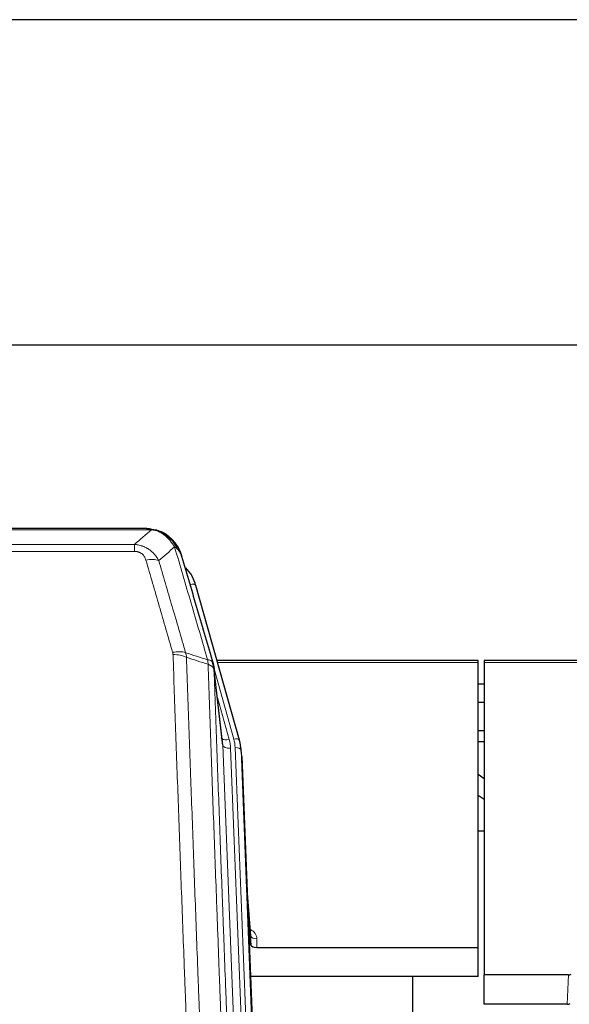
# Model space of a CAD drawing. Header units: inches. Extents: x 0 to 29700, y -16 to 21000.
# Tile 46 of 256: x 4045 to 4325, y 10757 to 11260. Entities that reach past the tile are written whole.
import ezdxf

# ---------------------------------------------------------------- set-up
doc = ezdxf.new("R2010")
doc.units = ezdxf.units.IN
doc.layers.add('1', color=7, linetype='Continuous', true_color=0xffffff)

msp = doc.modelspace()

# ---------------------------------------------------------------- linework, layer by layer
at = {"layer": '1', "color": 2, "linetype": 'Continuous', "lineweight": 25}
for p, q in [((7092.741, 11259.722), (3518.061, 11259.722)), ((7092.741, 11259.722), (3518.061, 11259.722)), ((4334.401, 11093.718), (2959.401, 11093.718)), ((4109.962, 11000.091), (3891.841, 11000.091)), ((4116.904, 10998.615), (4117.004, 10998.587)), ((4157.129, 10892.113), (4134.955, 10971)), ((4278.901, 10932.829), (4145.683, 10932.829)), ((4278.901, 10931.799), (4278.901, 10932.829)), ((4281.901, 10932.829), (4281.901, 10931.799)), ((4416.121, 10932.829), (4281.901, 10932.829)), ((4148.508, 10890.793), (4144.093, 10929.312)), ((4278.901, 10786.33), (4278.901, 10931.799)), ((4281.901, 10931.799), (4281.901, 10772.318)), ((4281.894, 10920.755), (4278.886, 10920.755)), ((4281.894, 10911.338), (4278.886, 10911.338)), ((4157.148, 10892.017), (4157.129, 10892.113)), ((4281.883, 10896.839), (4278.894, 10896.839)), ((4158.184, 10885.392), (4157.81, 10888.651)), ((4281.886, 10891.303), (4278.893, 10891.303)), ((4158.305, 10883.808), (4170.873, 10564.595)), ((4278.901, 10874.686), (4281.901, 10872.565)), ((4278.901, 10864.08), (4281.901, 10861.958)), ((4281.947, 10845.595), (4278.931, 10845.595)), ((4281.947, 10845.595), (4278.931, 10845.595)), ((4163.004, 10792.337), (4160.796, 10820.536)), ((4161.177, 10810.862), (4163, 10787.58)), ((4163, 10787.58), (4163.011, 10792.157)), ((4165.999, 10786.33), (4278.901, 10786.33)), ((4278.901, 10771.52), (4278.901, 10786.33)), ((4278.901, 10771.52), (4162.727, 10771.52)), ((4245.561, 10546.136), (4245.561, 10771.518)), ((4281.901, 10757.328), (4281.901, 10772.318)), ((4324.859, 10772.318), (4281.901, 10772.318)), ((4324.288, 10757.328), (4281.901, 10757.328))]:
    msp.add_line(p, q, dxfattribs=at)
at = {"layer": '1', "color": 110, "linetype": 'Continuous', "lineweight": 13}
for p, q in [((4112.304, 10999.429), (3889.499, 10999.429)), ((4117.004, 10998.587), (4117.072, 10998.43)), ((3898.23, 10991.961), (4103.573, 10991.961)), ((4103.573, 10988.427), (3898.23, 10988.427)), ((4103.573, 10991.961), (4103.573, 10988.427)), ((4136.792, 10954.762), (4132.067, 10971.573)), ((4154.241, 10892.687), (4144.168, 10928.521)), ((4148.599, 10889.62), (4144.222, 10927.801)), ((4278.901, 10931.799), (4145.97, 10931.799)), ((4415.834, 10931.799), (4281.901, 10931.799)), ((4145.867, 10913.832), (4151.893, 10892.394)), ((4161.665, 10557.726), (4148.599, 10889.62)), ((4165.511, 10559.813), (4152.591, 10887.993)), ((4167.716, 10563.709), (4154.938, 10888.286)), ((4158.305, 10883.808), (4157.932, 10887.066)), ((4157.932, 10887.066), (4170.627, 10564.602)), ((4163.011, 10792.157), (4160.804, 10820.344)), ((4166.009, 10790.746), (4165.999, 10786.33)), ((4324.288, 10757.328), (4324.859, 10772.318))]:
    msp.add_line(p, q, dxfattribs=at)
for centre, major_axis, ratio, start_param, end_param in [((4109.42, 10978.206), (9.598, 2.808), 0.562843, 0.6646512, 1.4076092), ((4132.067, 10970.188), (-2.888, -0.812), 0.4480327, 3.1416079, 4.5871119), ((4123.081, 10931.323), (9.604, 2.788), 0.5442898, 0.6684637, 1.414101), ((4123.268, 10930.15), (9.994, 0.345), 0.559112, 0.7940626, 1.551472), ((4151.893, 10894.241), (-3.851, -1.082), 0.4480327, 0.2500116, 1.4455193), ((4128.573, 10887.243), (-24.033, -0.038), 0.8858289, 3.1750594, 3.3842109), ((4154.241, 10891.302), (-2.888, -0.812), 0.4480327, 3.1416079, 4.5871119), ((4130.92, 10887.536), (-24.033, -0.038), 0.8858289, 3.1750594, 3.3842109), ((4152.591, 10889.84), (-3.997, -0.157), 0.4614673, 0.0341943, 1.5526308), ((4154.938, 10886.901), (-2.998, -0.118), 0.4614673, 3.175787, 4.6942235), ((4160.005, 10790.746), (-6.003, -0.046), 0.8757409, 3.1327535, 4.2284576), ((4166.009, 10792.2), (3, -0.007), 0.4848086, 3.1763596, 4.7135294)]:
    msp.add_ellipse(centre, major_axis=major_axis, ratio=ratio, start_param=start_param, end_param=end_param, dxfattribs=at)
at = {"layer": '1', "color": 2, "linetype": 'Continuous', "lineweight": 25}
for centre, major_axis, ratio, start_param, end_param in [((4108.76, 10964.986), (-27.014, -0.465), 0.8900028, 3.3708663, 3.802405), ((4128.573, 10889.09), (20.035, -0.399), 0.8846078, 0.0524005, 0.2615519), ((4130.92, 10886.15), (-27.027, -0.37), 0.8864308, 3.1643527, 3.3735041), ((4165.998, 10787.624), (3, 0), 0.4313147, 3.1753737, 4.7125436), ((4324.856, 10774.947), (3, -0.011), 0.8761328, 4.7166989, 5.239903), ((4324.287, 10759.991), (3, -0.007), 0.8874311, 4.7150805, 5.2382846)]:
    msp.add_ellipse(centre, major_axis=major_axis, ratio=ratio, start_param=start_param, end_param=end_param, dxfattribs=at)
at = {"layer": '1', "color": 110, "linetype": 'Continuous', "lineweight": 13}
for points in [[(4103.573, 10991.961), (4106.5, 10994.447), (4109.411, 10996.937), (4112.304, 10999.429)], [(4124.067, 10990.71), (4121.393, 10988.387), (4118.704, 10986.066), (4116, 10983.747)], [(4129.677, 10936.75), (4133.426, 10935.531), (4137.173, 10934.315), (4140.921, 10933.1)], [(4129.677, 10936.75), (4129.79, 10936.366), (4129.978, 10935.587), (4130.095, 10934.785), (4130.136, 10934.378)], [(4141.133, 10930.809), (4137.468, 10931.997), (4133.802, 10933.186), (4130.136, 10934.378)]]:
    msp.add_open_spline(points, degree=3, dxfattribs=at)
at = {"layer": '1', "color": 2, "linetype": 'Continuous', "lineweight": 25}
for points, degree in [([(4109.762, 11000.089), (4110.379, 11000.093), (4111.002, 11000.063), (4111.628, 10999.998)], 3), ([(4120.515, 10996.533), (4118.868, 10997.754), (4117.002, 10998.588)], 2), ([(4144.099, 10929.231), (4143.349, 10932.062)], 1)]:
    msp.add_open_spline(points, degree=degree, dxfattribs=at)
for points, knots in [([(4109.762, 11000.089), (4109.836, 11000.091), (4109.91, 11000.091), (4110.206, 11000.091), (4110.428, 11000.082), (4110.855, 11000.047), (4111.06, 11000.021), (4111.313, 10999.975), (4111.374, 10999.962), (4111.433, 10999.949)], [0, 0, 0, 0, 0.125, 0.125, 0.5, 0.5, 0.875, 0.875, 1, 1, 1, 1]), ([(4111.433, 10999.949), (4112.844, 10999.86), (4114.28, 10999.554), (4116.151, 10998.852), (4116.615, 10998.653), (4117.072, 10998.43)], [0, 0, 0, 0, 0.75, 0.75, 1, 1, 1, 1]), ([(4114.906, 10999.345), (4114.985, 10999.321), (4115.065, 10999.296), (4115.738, 10999.084), (4116.326, 10998.865), (4116.904, 10998.615)], [0, 0, 0, 0, 0.1180686, 0.1180686, 1, 1, 1, 1]), ([(4117.072, 10998.43), (4117.301, 10998.318), (4117.528, 10998.201), (4118.43, 10997.708), (4119.089, 10997.286), (4120.359, 10996.348), (4120.969, 10995.832), (4121.741, 10995.089), (4121.93, 10994.899), (4122.116, 10994.704)], [0, 0, 0, 0, 0.125, 0.125, 0.5, 0.5, 0.875, 0.875, 1, 1, 1, 1]), ([(4120.591, 10996.477), (4121.237, 10995.995), (4121.852, 10995.469), (4122.66, 10994.683), (4122.884, 10994.454), (4123.101, 10994.219)], [0, 0, 0, 0, 0.7159091, 0.7159091, 1, 1, 1, 1]), ([(4123.531, 10993.652), (4123.51, 10993.696), (4123.487, 10993.741), (4123.408, 10993.875), (4123.345, 10993.966), (4123.219, 10994.11), (4123.163, 10994.166), (4123.101, 10994.219)], [0, 0, 0, 0, 0.2280377, 0.2280377, 0.6912151, 0.6912151, 1, 1, 1, 1]), ([(4123.101, 10994.219), (4123.536, 10993.75), (4123.946, 10993.259), (4125.476, 10991.223), (4126.372, 10989.535), (4126.984, 10987.795)], [0, 0, 0, 0, 0.25, 0.25, 1, 1, 1, 1]), ([(4123.592, 10993.517), (4123.603, 10993.504), (4123.626, 10993.478), (4123.661, 10993.438), (4123.697, 10993.397), (4123.733, 10993.356), (4123.769, 10993.314), (4123.805, 10993.271), (4123.842, 10993.228), (4123.88, 10993.184), (4123.917, 10993.139), (4123.955, 10993.093), (4123.994, 10993.047), (4124.033, 10993), (4124.072, 10992.952), (4124.111, 10992.903), (4124.151, 10992.854), (4124.191, 10992.804), (4124.232, 10992.753), (4124.272, 10992.701), (4124.313, 10992.649), (4124.355, 10992.596), (4124.396, 10992.542), (4124.438, 10992.487), (4124.48, 10992.432), (4124.523, 10992.376), (4124.565, 10992.319), (4124.608, 10992.261), (4124.652, 10992.202), (4124.695, 10992.143), (4124.739, 10992.083), (4124.782, 10992.022), (4124.827, 10991.96), (4124.871, 10991.897), (4124.915, 10991.834), (4124.96, 10991.769), (4125.005, 10991.704), (4125.05, 10991.638), (4125.095, 10991.571), (4125.14, 10991.504), (4125.186, 10991.435), (4125.231, 10991.366), (4125.277, 10991.296), (4125.322, 10991.225), (4125.368, 10991.153), (4125.414, 10991.08), (4125.46, 10991.006), (4125.506, 10990.932), (4125.552, 10990.856), (4125.599, 10990.78), (4125.645, 10990.703), (4125.691, 10990.625), (4125.737, 10990.546), (4125.784, 10990.466), (4125.83, 10990.385), (4125.876, 10990.304), (4125.922, 10990.221), (4125.968, 10990.138), (4126.014, 10990.053), (4126.06, 10989.968), (4126.106, 10989.882), (4126.152, 10989.794), (4126.198, 10989.706), (4126.243, 10989.617), (4126.289, 10989.527), (4126.334, 10989.436), (4126.379, 10989.344), (4126.424, 10989.252), (4126.469, 10989.158), (4126.514, 10989.063), (4126.558, 10988.968), (4126.602, 10988.871), (4126.646, 10988.773), (4126.69, 10988.675), (4126.733, 10988.575), (4126.776, 10988.475), (4126.819, 10988.374), (4126.862, 10988.271), (4126.904, 10988.168), (4126.946, 10988.064), (4126.987, 10987.958), (4127.028, 10987.852), (4127.069, 10987.745), (4127.109, 10987.637), (4127.149, 10987.528), (4127.189, 10987.418), (4127.228, 10987.307), (4127.266, 10987.194), (4127.305, 10987.081), (4127.342, 10986.967), (4127.379, 10986.852), (4127.416, 10986.736), (4127.452, 10986.62), (4127.487, 10986.502), (4127.522, 10986.383), (4127.557, 10986.263), (4127.59, 10986.142), (4127.612, 10986.061), (4127.623, 10986.021)], [0, 0, 0, 0, 0.0060657, 0.012223, 0.0184718, 0.0248123, 0.0312443, 0.0377679, 0.0443831, 0.0510899, 0.0578883, 0.0647782, 0.0717598, 0.0788329, 0.0859977, 0.093254, 0.1006019, 0.1080414, 0.1155725, 0.1231952, 0.1309095, 0.1387154, 0.1466129, 0.1546019, 0.1626826, 0.1708549, 0.1791188, 0.1874742, 0.1959213, 0.20446, 0.2130903, 0.2218121, 0.2306256, 0.2395307, 0.2485274, 0.2576156, 0.2667955, 0.276067, 0.2854301, 0.2948848, 0.3044311, 0.314069, 0.3237985, 0.3336196, 0.3435324, 0.3535367, 0.3636326, 0.3738202, 0.3840993, 0.3944701, 0.4049324, 0.4154864, 0.426132, 0.4368691, 0.4476979, 0.4586183, 0.4696303, 0.480734, 0.4919292, 0.503216, 0.5145945, 0.5260645, 0.5376262, 0.5492795, 0.5610244, 0.5728609, 0.584789, 0.5968087, 0.60892, 0.621123, 0.6334175, 0.6458037, 0.6582815, 0.6708509, 0.6835119, 0.6962645, 0.7091087, 0.7220445, 0.735072, 0.748191, 0.7614017, 0.774704, 0.7880979, 0.8015834, 0.8151605, 0.8288293, 0.8425896, 0.8564416, 0.8703852, 0.8844204, 0.8985472, 0.9127656, 0.9270756, 0.9414773, 0.9559705, 0.9705554, 0.9852319, 1, 1, 1, 1]), ([(4127.623, 10986.021), (4127.566, 10986.331), (4127.484, 10986.635), (4127.27, 10987.228), (4127.139, 10987.516), (4126.984, 10987.795)], [0, 0, 0, 0, 0.5, 0.5, 1, 1, 1, 1]), ([(4127.623, 10986.021), (4128.954, 10981.498), (4130.286, 10976.965), (4132.954, 10967.879), (4134.29, 10963.325), (4138.3, 10949.632), (4140.98, 10940.462), (4143.666, 10931.251)], [0, 0, 0, 0, 0.25, 0.25, 0.5, 0.5, 1, 1, 1, 1]), ([(4143.666, 10931.251), (4143.671, 10931.234), (4143.681, 10931.2), (4143.696, 10931.147), (4143.711, 10931.094), (4143.727, 10931.039), (4143.742, 10930.983), (4143.757, 10930.927), (4143.773, 10930.869), (4143.788, 10930.81), (4143.803, 10930.749), (4143.819, 10930.688), (4143.834, 10930.626), (4143.85, 10930.562), (4143.865, 10930.497), (4143.88, 10930.431), (4143.895, 10930.364), (4143.91, 10930.296), (4143.925, 10930.227), (4143.94, 10930.156), (4143.954, 10930.085), (4143.969, 10930.012), (4143.983, 10929.938), (4143.997, 10929.863), (4144.011, 10929.787), (4144.025, 10929.709), (4144.038, 10929.631), (4144.059, 10929.504), (4144.085, 10929.335), (4144.113, 10929.128), (4144.137, 10928.936), (4144.156, 10928.759), (4144.172, 10928.596), (4144.185, 10928.449), (4144.195, 10928.317), (4144.202, 10928.2), (4144.209, 10928.098), (4144.213, 10928.011), (4144.217, 10927.939), (4144.219, 10927.883), (4144.221, 10927.842), (4144.222, 10927.816), (4144.222, 10927.804), (4144.222, 10927.801)], [0, 0, 0, 0, 0.0155037, 0.0313049, 0.0474035, 0.0637997, 0.0804935, 0.097485, 0.1147743, 0.1323613, 0.1502462, 0.1684289, 0.1869096, 0.2056883, 0.224765, 0.2441397, 0.2638126, 0.2837835, 0.3040527, 0.32462, 0.3454856, 0.3666494, 0.3881116, 0.409872, 0.4319308, 0.454288, 0.4769435, 0.4998975, 0.5635611, 0.6228928, 0.6778927, 0.7285606, 0.7748966, 0.8169007, 0.8545729, 0.8879131, 0.9169214, 0.9415977, 0.9619421, 0.9779545, 0.989635, 0.9969835, 1, 1, 1, 1])]:
    msp.add_open_spline(points, degree=3, knots=knots, dxfattribs=at)
at = {"layer": '1', "color": 110, "linetype": 'Continuous', "lineweight": 13}
for points, knots in [([(4111.433, 10999.949), (4111.552, 10999.922), (4111.662, 10999.891), (4111.91, 10999.804), (4112.035, 10999.743), (4112.222, 10999.601), (4112.283, 10999.52), (4112.304, 10999.429)], [0, 0, 0, 0, 0.25, 0.25, 0.625, 0.625, 1, 1, 1, 1]), ([(4112.304, 10999.429), (4113.524, 10999.327), (4114.7, 10999.033), (4116.194, 10998.406), (4116.562, 10998.23), (4116.922, 10998.035)], [0, 0, 0, 0, 0.75, 0.75, 1, 1, 1, 1]), ([(4117.072, 10998.43), (4117.074, 10998.4), (4117.072, 10998.367), (4117.059, 10998.282), (4117.043, 10998.226), (4116.995, 10998.123), (4116.962, 10998.074), (4116.922, 10998.035)], [0, 0, 0, 0, 0.25, 0.25, 0.625, 0.625, 1, 1, 1, 1]), ([(4116.922, 10998.035), (4117.102, 10997.938), (4117.281, 10997.836), (4117.988, 10997.412), (4118.502, 10997.053), (4119.497, 10996.267), (4119.976, 10995.839), (4120.59, 10995.23), (4120.742, 10995.075), (4120.891, 10994.916)], [0, 0, 0, 0, 0.125, 0.125, 0.5, 0.5, 0.875, 0.875, 1, 1, 1, 1]), ([(4122.116, 10994.704), (4122.017, 10994.73), (4121.916, 10994.753), (4121.659, 10994.804), (4121.501, 10994.827), (4121.191, 10994.872), (4121.037, 10994.892), (4120.891, 10994.916)], [0, 0, 0, 0, 0.25, 0.25, 0.625, 0.625, 1, 1, 1, 1]), ([(4120.891, 10994.916), (4121.19, 10994.6), (4121.481, 10994.272), (4122.607, 10992.922), (4123.374, 10991.825), (4124.067, 10990.71)], [0, 0, 0, 0, 0.25, 0.25, 1, 1, 1, 1]), ([(4123.101, 10994.219), (4123.071, 10994.246), (4123.038, 10994.272), (4122.904, 10994.373), (4122.791, 10994.443), (4122.541, 10994.565), (4122.405, 10994.617), (4122.214, 10994.677), (4122.165, 10994.691), (4122.116, 10994.704)], [0, 0, 0, 0, 0.125, 0.125, 0.5, 0.5, 0.875, 0.875, 1, 1, 1, 1]), ([(4122.116, 10994.704), (4122.487, 10994.315), (4122.844, 10993.909), (4124.204, 10992.226), (4125.075, 10990.832), (4125.774, 10989.379)], [0, 0, 0, 0, 0.25, 0.25, 1, 1, 1, 1]), ([(4103.573, 10991.961), (4103.907, 10991.937), (4104.241, 10991.904), (4104.904, 10991.817), (4105.232, 10991.763), (4106.208, 10991.571), (4106.845, 10991.402), (4107.548, 10991.166), (4107.626, 10991.139), (4107.781, 10991.084), (4107.859, 10991.055), (4108.09, 10990.969), (4108.243, 10990.908), (4108.698, 10990.72), (4109.293, 10990.451), (4109.865, 10990.143), (4110.287, 10989.898), (4110.495, 10989.772), (4110.701, 10989.64), (4110.837, 10989.552), (4110.905, 10989.507), (4111.51, 10989.097), (4112.018, 10988.701), (4112.738, 10988.062), (4112.97, 10987.841), (4113.308, 10987.499), (4113.42, 10987.383), (4113.638, 10987.148), (4113.746, 10987.028), (4114.273, 10986.423), (4114.661, 10985.916), (4115.376, 10984.862), (4115.702, 10984.315), (4116, 10983.747)], [0, 0, 0, 0, 0.0625, 0.0625, 0.125, 0.125, 0.25, 0.25, 0.265625, 0.265625, 0.28125, 0.28125, 0.3125, 0.3125, 0.375, 0.4375, 0.4375, 0.46875, 0.484375, 0.484375, 0.5, 0.5, 0.625, 0.625, 0.6875, 0.6875, 0.71875, 0.71875, 0.75, 0.75, 0.875, 0.875, 1, 1, 1, 1]), ([(4103.573, 10988.427), (4103.755, 10988.427), (4103.938, 10988.421), (4104.301, 10988.395), (4104.481, 10988.375), (4104.837, 10988.322), (4105.012, 10988.288), (4105.359, 10988.206), (4105.53, 10988.157), (4105.741, 10988.087), (4105.783, 10988.073), (4105.866, 10988.043), (4105.991, 10987.996), (4106.112, 10987.946), (4106.351, 10987.841), (4106.659, 10987.688), (4106.946, 10987.51), (4107.119, 10987.39), (4107.154, 10987.366), (4107.222, 10987.317), (4107.255, 10987.292), (4107.355, 10987.215), (4107.42, 10987.163), (4107.61, 10987.004), (4107.729, 10986.894), (4107.956, 10986.666), (4108.063, 10986.548), (4108.265, 10986.305), (4108.361, 10986.18), (4108.474, 10986.02), (4108.496, 10985.987), (4108.54, 10985.922), (4108.562, 10985.89), (4108.626, 10985.791), (4108.667, 10985.725), (4108.785, 10985.526), (4108.859, 10985.391), (4108.996, 10985.119), (4109.059, 10984.981), (4109.236, 10984.564), (4109.336, 10984.28), (4109.42, 10983.992)], [0, 0, 0, 0, 0.0625, 0.0625, 0.125, 0.125, 0.1875, 0.1875, 0.25, 0.25, 0.265625, 0.265625, 0.28125, 0.3125, 0.3125, 0.375, 0.4375, 0.4375, 0.453125, 0.453125, 0.46875, 0.46875, 0.5, 0.5, 0.5625, 0.5625, 0.625, 0.625, 0.6875, 0.6875, 0.703125, 0.703125, 0.71875, 0.71875, 0.75, 0.75, 0.8125, 0.8125, 0.875, 0.875, 1, 1, 1, 1]), ([(4125.774, 10989.379), (4125.528, 10989.626), (4125.261, 10989.862), (4124.691, 10990.306), (4124.387, 10990.515), (4124.067, 10990.71)], [0, 0, 0, 0, 0.5, 0.5, 1, 1, 1, 1]), ([(4140.921, 10933.1), (4138.098, 10942.793), (4135.283, 10952.44), (4131.069, 10966.843), (4129.666, 10971.633), (4126.864, 10981.189), (4125.465, 10985.955), (4124.067, 10990.71)], [0, 0, 0, 0, 0.5, 0.5, 0.75, 0.75, 1, 1, 1, 1]), ([(4126.984, 10987.795), (4126.828, 10988.08), (4126.648, 10988.355), (4126.244, 10988.884), (4126.019, 10989.138), (4125.774, 10989.379)], [0, 0, 0, 0, 0.5, 0.5, 1, 1, 1, 1]), ([(4123.081, 10936.921), (4120.795, 10944.826), (4118.514, 10952.702), (4115.099, 10964.47), (4113.961, 10968.385), (4111.689, 10976.2), (4110.554, 10980.1), (4109.42, 10983.992)], [0, 0, 0, 0, 0.5, 0.5, 0.75, 0.75, 1, 1, 1, 1]), ([(4116, 10983.747), (4117.135, 10979.861), (4118.271, 10975.968), (4120.547, 10968.165), (4121.685, 10964.256), (4125.105, 10952.506), (4127.389, 10944.643), (4129.677, 10936.75)], [0, 0, 0, 0, 0.25, 0.25, 0.5, 0.5, 1, 1, 1, 1]), ([(4123.081, 10936.921), (4123.137, 10936.727), (4123.18, 10936.533), (4123.243, 10936.14), (4123.261, 10935.943), (4123.268, 10935.744)], [0, 0, 0, 0, 0.5, 0.5, 1, 1, 1, 1]), ([(4135.227, 10616.741), (4134.669, 10630.571), (4133.569, 10658.101), (4131.961, 10699.005), (4130.919, 10726.014), (4130.148, 10746.172), (4129.766, 10756.227), (4129.387, 10766.245), (4129.136, 10772.915), (4129.011, 10776.246), (4128.387, 10792.882), (4127.896, 10806.119), (4127.171, 10825.868), (4126.931, 10832.432), (4126.455, 10845.523), (4126.219, 10852.05), (4125.517, 10871.573), (4124.596, 10897.452), (4123.706, 10923.03), (4123.268, 10935.744)], [0, 0, 0, 0, 0.125, 0.25, 0.375, 0.375, 0.4375, 0.46875, 0.46875, 0.5, 0.5, 0.625, 0.625, 0.6875, 0.6875, 0.75, 0.75, 0.875, 1, 1, 1, 1]), ([(4130.136, 10934.378), (4130.574, 10921.68), (4131.466, 10896.135), (4132.387, 10870.288), (4133.09, 10850.79), (4133.327, 10844.272), (4133.803, 10831.198), (4134.043, 10824.642), (4134.77, 10804.918), (4135.261, 10791.697), (4135.886, 10775.083), (4136.011, 10771.756), (4136.263, 10765.094), (4136.642, 10755.089), (4137.025, 10745.047), (4137.796, 10724.914), (4138.84, 10697.94), (4140.45, 10657.088), (4141.552, 10629.593), (4142.11, 10615.78)], [0, 0, 0, 0, 0.125, 0.25, 0.25, 0.3125, 0.3125, 0.375, 0.375, 0.5, 0.5, 0.53125, 0.53125, 0.5625, 0.625, 0.625, 0.75, 0.875, 1, 1, 1, 1]), ([(4143.666, 10931.251), (4143.644, 10931.497), (4143.567, 10931.728), (4143.303, 10932.148), (4143.117, 10932.336), (4142.646, 10932.658), (4142.36, 10932.792), (4141.702, 10932.996), (4141.329, 10933.065), (4140.921, 10933.1)], [0, 0, 0, 0, 0.25, 0.25, 0.5, 0.5, 0.75, 0.75, 1, 1, 1, 1]), ([(4140.921, 10933.1), (4140.996, 10932.727), (4141.038, 10932.355), (4141.096, 10931.597), (4141.112, 10931.21), (4141.133, 10930.809)], [0, 0, 0, 0, 0.5, 0.5, 1, 1, 1, 1]), ([(4144.222, 10927.801), (4144.221, 10927.808), (4144.219, 10927.824), (4144.216, 10927.848), (4144.213, 10927.872), (4144.209, 10927.895), (4144.206, 10927.919), (4144.201, 10927.943), (4144.197, 10927.966), (4144.193, 10927.99), (4144.188, 10928.013), (4144.183, 10928.037), (4144.177, 10928.06), (4144.172, 10928.084), (4144.166, 10928.107), (4144.16, 10928.131), (4144.153, 10928.154), (4144.147, 10928.178), (4144.14, 10928.201), (4144.133, 10928.225), (4144.125, 10928.248), (4144.118, 10928.271), (4144.11, 10928.295), (4144.102, 10928.318), (4144.094, 10928.341), (4144.085, 10928.365), (4144.076, 10928.388), (4144.067, 10928.411), (4144.058, 10928.434), (4144.048, 10928.457), (4144.038, 10928.48), (4144.028, 10928.503), (4144.018, 10928.527), (4144.007, 10928.55), (4143.996, 10928.572), (4143.985, 10928.595), (4143.974, 10928.618), (4143.962, 10928.641), (4143.95, 10928.664), (4143.938, 10928.687), (4143.926, 10928.71), (4143.913, 10928.732), (4143.9, 10928.755), (4143.887, 10928.778), (4143.874, 10928.8), (4143.86, 10928.823), (4143.846, 10928.845), (4143.832, 10928.868), (4143.818, 10928.89), (4143.803, 10928.913), (4143.788, 10928.935), (4143.773, 10928.957), (4143.758, 10928.979), (4143.742, 10929.002), (4143.727, 10929.024), (4143.711, 10929.046), (4143.694, 10929.068), (4143.678, 10929.09), (4143.661, 10929.112), (4143.644, 10929.134), (4143.627, 10929.156), (4143.609, 10929.177), (4143.592, 10929.199), (4143.574, 10929.221), (4143.556, 10929.243), (4143.537, 10929.264), (4143.518, 10929.286), (4143.5, 10929.307), (4143.48, 10929.329), (4143.461, 10929.35), (4143.441, 10929.371), (4143.422, 10929.392), (4143.402, 10929.414), (4143.381, 10929.435), (4143.361, 10929.456), (4143.34, 10929.477), (4143.313, 10929.504), (4143.279, 10929.537), (4143.238, 10929.576), (4143.196, 10929.614), (4143.154, 10929.652), (4143.111, 10929.69), (4143.067, 10929.728), (4143.022, 10929.765), (4142.976, 10929.803), (4142.93, 10929.839), (4142.883, 10929.876), (4142.835, 10929.912), (4142.786, 10929.948), (4142.737, 10929.983), (4142.687, 10930.019), (4142.636, 10930.053), (4142.584, 10930.088), (4142.532, 10930.122), (4142.479, 10930.156), (4142.425, 10930.19), (4142.37, 10930.223), (4142.315, 10930.256), (4142.259, 10930.288), (4142.202, 10930.32), (4142.144, 10930.352), (4142.086, 10930.384), (4142.027, 10930.415), (4141.968, 10930.445), (4141.907, 10930.476), (4141.846, 10930.505), (4141.785, 10930.535), (4141.723, 10930.564), (4141.66, 10930.593), (4141.596, 10930.621), (4141.532, 10930.649), (4141.467, 10930.677), (4141.401, 10930.704), (4141.335, 10930.731), (4141.268, 10930.757), (4141.201, 10930.783), (4141.155, 10930.8), (4141.133, 10930.809)], [0, 0, 0, 0, 0.0066687, 0.0133374, 0.0200061, 0.0266746, 0.0333432, 0.0400116, 0.0466801, 0.0533484, 0.0600168, 0.066685, 0.0733532, 0.0800214, 0.0866895, 0.0933575, 0.1000255, 0.1066935, 0.1133614, 0.1200292, 0.126697, 0.1333647, 0.1400324, 0.1467001, 0.1533676, 0.1600352, 0.1667026, 0.1733701, 0.1800374, 0.1867047, 0.193372, 0.2000392, 0.2067064, 0.2133735, 0.2200405, 0.2267075, 0.2333745, 0.2400414, 0.2467082, 0.253375, 0.2600418, 0.2667085, 0.2733751, 0.2800417, 0.2867082, 0.2933747, 0.3000412, 0.3067075, 0.3133739, 0.3200401, 0.3267064, 0.3333725, 0.3400387, 0.3467047, 0.3533708, 0.3600367, 0.3667026, 0.3733685, 0.3800343, 0.3867001, 0.3933658, 0.4000315, 0.4066971, 0.4133626, 0.4200281, 0.4266936, 0.433359, 0.4400243, 0.4466896, 0.4533549, 0.4600201, 0.4666852, 0.4733503, 0.4800154, 0.4866804, 0.4933453, 0.5000102, 0.5125098, 0.5250093, 0.5375088, 0.5500082, 0.5625077, 0.5750071, 0.5875066, 0.600006, 0.6125054, 0.6250049, 0.6375043, 0.6500037, 0.6625032, 0.6750026, 0.6875021, 0.7000016, 0.7125011, 0.7250006, 0.7375001, 0.7499997, 0.7624993, 0.7749989, 0.7874985, 0.7999982, 0.812498, 0.8249977, 0.8374975, 0.8499974, 0.8624973, 0.8749972, 0.8874972, 0.8999973, 0.9124974, 0.9249976, 0.9374978, 0.9499981, 0.9624985, 0.9749989, 0.9874994, 1, 1, 1, 1]), ([(4153.362, 10606.913), (4152.79, 10620.966), (4151.663, 10648.936), (4150.017, 10690.488), (4148.951, 10717.919), (4148.163, 10738.392), (4147.772, 10748.603), (4147.32, 10760.472), (4147.128, 10765.549), (4147, 10768.931), (4146.936, 10770.622), (4146.617, 10779.067), (4146.237, 10789.174), (4145.799, 10800.918), (4145.613, 10805.94), (4145.489, 10809.287), (4145.427, 10810.958), (4144.871, 10825.995), (4143.898, 10852.57), (4142.487, 10891.963), (4141.579, 10917.913), (4141.133, 10930.809)], [0, 0, 0, 0, 0.125, 0.25, 0.375, 0.375, 0.4375, 0.46875, 0.484375, 0.484375, 0.5, 0.5, 0.5625, 0.59375, 0.609375, 0.609375, 0.625, 0.625, 0.75, 0.875, 1, 1, 1, 1]), ([(4144.222, 10927.801), (4144.667, 10914.953), (4145.573, 10889.102), (4146.98, 10849.858), (4147.95, 10823.384), (4148.504, 10808.405), (4148.566, 10806.74), (4148.69, 10803.406), (4148.876, 10798.403), (4149.312, 10786.704), (4149.691, 10776.635), (4150.009, 10768.221), (4150.073, 10766.538), (4150.2, 10763.168), (4150.392, 10758.11), (4150.842, 10746.286), (4151.233, 10736.114), (4152.019, 10715.719), (4153.082, 10688.391), (4154.723, 10646.997), (4155.847, 10619.132), (4156.417, 10605.132)], [0, 0, 0, 0, 0.125, 0.25, 0.375, 0.375, 0.390625, 0.390625, 0.40625, 0.4375, 0.5, 0.5, 0.515625, 0.515625, 0.53125, 0.5625, 0.625, 0.625, 0.75, 0.875, 1, 1, 1, 1])]:
    msp.add_open_spline(points, degree=3, knots=knots, dxfattribs=at)

doc.saveas('drawing.dxf')
